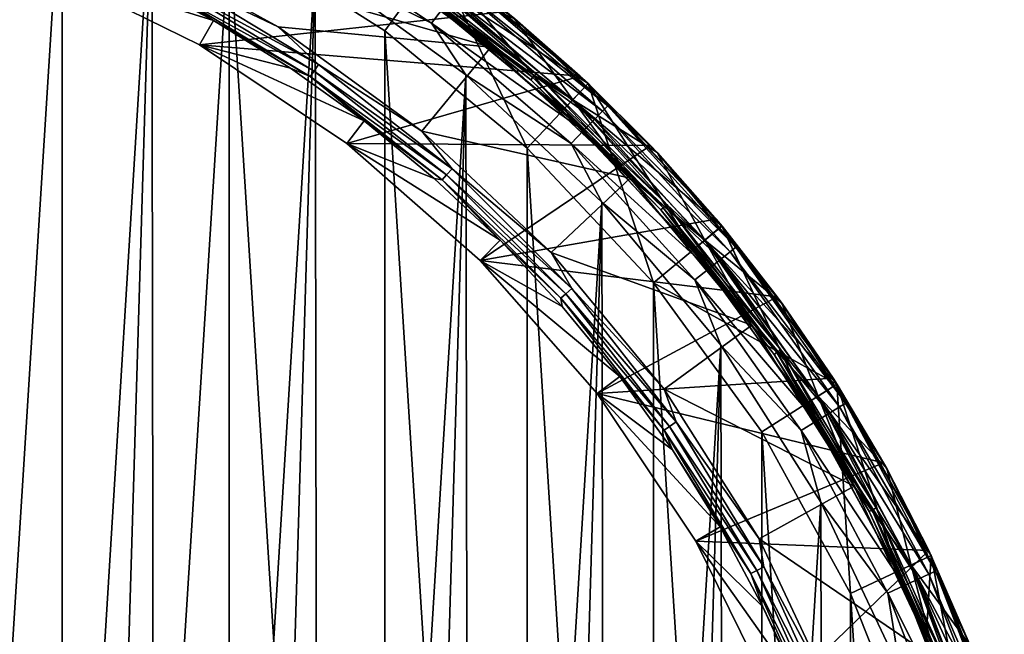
# Model space of a CAD drawing. Header units: metres. Extents: x -71 to 30, y -21 to 69.
# Tile 55 of 111: x 7 to 20, y 8 to 16. Entities that reach past the tile are written whole.
import ezdxf

# ---------------------------------------------------------------- set-up
doc = ezdxf.new("R2010")
doc.units = ezdxf.units.M
doc.layers.add('solid_DUSCHE_AUFPUTZ_EU_ASM_SW0003', color=7, linetype='CONTINUOUS')

msp = doc.modelspace()

# ---------------------------------------------------------------- linework, layer by layer
at = {"layer": 'solid_DUSCHE_AUFPUTZ_EU_ASM_SW0003'}
for points in [[(4.924448, 19.177824, 37), (4.924496, -19.177813, 37), (7.288386, 18.409739, 37)], [(6.1612, 19.027323, -211.350006), (8.496036, 18.105722, -211.350006), (6.211406, -19.010998, -211.350006)], [(7.288386, 18.409739, 37), (4.924496, -19.177813, 37), (7.288454, -18.409712, 37)], [(7.288386, 18.409739, 37), (7.288454, -18.409712, 37), (9.538721, 17.350866, 37)], [(8.496036, 18.105722, -211.350006), (7.394418, -18.582842, -211.350006), (6.211406, -19.010998, -211.350006)], [(8.496036, 18.105722, -211.350006), (8.548155, -18.081165, -211.350006), (7.394418, -18.582842, -211.350006)], [(8.496036, 18.105722, -211.350006), (10.697355, 16.898712, -211.350006), (8.548155, -18.081165, -211.350006)], [(10.20026, 17.502384, -211.316193), (12.266064, 16.12211, -211.316193), (10.697355, 16.898712, -211.350006)], [(12.412298, 16.314318, -211.216415), (12.266064, 16.12211, -211.316193), (10.20026, 17.502384, -211.316193)], [(9.538721, 17.350866, 37), (7.288454, -18.409712, 37), (9.538773, -17.350838, 37)], [(8.105628, 17.222748, -196.100006), (10.984503, 17.308661, -196.100006), (13.067031, 15.79564, -196.100006)], [(9.538721, 17.350866, 37), (11.638414, 16.018343, 37), (12.343694, 16.98921, 35.799999)], [(9.538721, 17.350866, 37), (9.538773, -17.350838, 37), (11.638452, -16.018316, 37)], [(9.538721, 17.350866, 37), (11.638452, -16.018316, 37), (11.638414, 16.018343, 37)], [(13.067082, 15.795602, -195.300003), (10.984477, 17.308687, -195.300003), (12.166893, 16.746826, -195.300003)], [(10.984503, 17.308661, -196.100006), (10.984477, 17.308687, -195.300003), (13.067082, 15.795602, -195.300003)], [(13.067031, 15.79564, -196.100006), (10.984503, 17.308661, -196.100006), (13.067082, 15.795602, -195.300003)], [(10.200294, 16.071026, -196.100006), (8.105628, 17.222748, -196.100006), (13.067031, 15.79564, -196.100006)], [(8.789777, 16.74752, -196.118683), (8.105628, 17.222748, -196.100006), (10.200294, 16.071026, -196.100006)], [(11.638414, 16.018343, 37), (13.553854, 14.433684, 37), (12.343694, 16.98921, 35.799999)], [(12.343225, 16.989534, -161.300003), (12.049475, 16.58493, -161.300003), (14.033315, 14.943757, -161.300003)], [(14.03312, 14.943923, -81.800003), (12.049731, 16.584742, -81.800003), (12.343519, 16.989338, -81.800003)], [(12.343355, 16.989456, -195), (14.375335, 15.308487, -195), (12.166893, 16.746826, -195.300003)], [(14.37544, 15.308389, -161.300003), (12.343225, 16.989534, -161.300003), (14.033315, 14.943757, -161.300003)], [(12.343355, 16.989456, -195), (12.343225, 16.989534, -161.300003), (14.37544, 15.308389, -161.300003)], [(12.343355, 16.989456, -195), (14.37544, 15.308389, -161.300003), (14.375335, 15.308487, -195)], [(14.375598, 15.308239, 35.799999), (12.343519, 16.989338, -81.800003), (12.5, 16.874537, 12.5)], [(14.375598, 15.308239, 35.799999), (14.375679, 15.3081, -81.800003), (12.343519, 16.989338, -81.800003)], [(14.03312, 14.943923, -81.800003), (12.343519, 16.989338, -81.800003), (14.375679, 15.3081, -81.800003)], [(12.424737, 16.930029, 13.869527), (12.343694, 16.98921, 35.799999), (14.375598, 15.308239, 35.799999)], [(13.553854, 14.433684, 37), (14.375598, 15.308239, 35.799999), (12.343694, 16.98921, 35.799999)], [(6.993937, 16.884661, -197.350006), (9.137836, 15.82741, -197.350006), (13.267829, 16.27774, -197.350006)], [(9.328938, 16.158173, -196.366211), (9.137836, 15.82741, -197.350006), (6.993937, 16.884661, -197.350006)], [(9.328938, 16.158173, -196.366211), (6.993937, 16.884661, -197.350006), (8.252168, 16.733719, -196.366211)], [(10.697355, 16.898712, -211.350006), (9.668113, -17.507921, -211.350006), (8.548155, -18.081165, -211.350006)], [(10.697355, 16.898712, -211.350006), (10.749899, -16.865337, -211.350006), (9.668113, -17.507921, -211.350006)], [(10.697355, 16.898712, -211.350006), (12.729834, 15.425653, -211.350006), (10.749899, -16.865337, -211.350006)], [(12.266064, 16.12211, -211.316193), (12.729834, 15.425653, -211.350006), (10.697355, 16.898712, -211.350006)], [(13.632822, 15.388275, -160.55864), (11.653941, 16.88365, -160.623611), (11.678573, 16.919333, -160.55864)], [(11.653941, 16.88365, -160.623611), (13.60407, 15.355821, -160.623611), (12.049589, 16.584854, -160.699997)], [(13.632822, 15.388275, -160.55864), (13.60407, 15.355821, -160.623611), (11.653941, 16.88365, -160.623611)], [(11.678636, 16.919424, -82.541473), (11.653975, 16.883698, -82.47654), (13.60411, 15.355865, -82.47654)], [(13.60411, 15.355865, -82.47654), (11.653975, 16.883698, -82.47654), (12.049678, 16.584789, -82.400002)], [(11.678573, 16.919333, -160.55864), (11.715463, 16.972778, -160.515228), (13.675886, 15.436884, -160.515228)], [(13.632822, 15.388275, -160.55864), (11.678573, 16.919333, -160.55864), (13.675886, 15.436884, -160.515228)], [(13.632896, 15.388359, -82.541473), (11.715545, 16.972897, -82.584839), (11.678636, 16.919424, -82.541473)], [(13.632896, 15.388359, -82.541473), (11.678636, 16.919424, -82.541473), (13.60411, 15.355865, -82.47654)], [(13.675886, 15.436884, -160.515228), (11.715463, 16.972778, -160.515228), (12.167357, 16.746504, -160.5)], [(11.715545, 16.972897, -82.584839), (13.675982, 15.436993, -82.584839), (12.167356, 16.746506, -82.599998)], [(13.632896, 15.388359, -82.541473), (13.675982, 15.436993, -82.584839), (11.715545, 16.972897, -82.584839)], [(12.424737, 16.930029, 13.869527), (14.375598, 15.308239, 35.799999), (12.5, 16.874537, 12.5)], [(9.328938, 16.158173, -196.366211), (8.252168, 16.733719, -196.366211), (8.697768, 16.572212, -196.258408)], [(8.738737, 16.650272, -196.173187), (8.789777, 16.74752, -196.118683), (10.744381, 15.565923, -196.118683)], [(10.744381, 15.565923, -196.118683), (8.789777, 16.74752, -196.118683), (10.200294, 16.071026, -196.100006)], [(13.067082, 15.795602, -195.300003), (12.166893, 16.746826, -195.300003), (14.170076, 15.089697, -195.300003)], [(14.375335, 15.308487, -195), (14.170076, 15.089697, -195.300003), (12.166893, 16.746826, -195.300003)], [(12.167356, 16.746506, -82.599998), (14.170414, 15.089356, -82.599998), (13.386045, 16.180651, -82.599998)], [(13.675982, 15.436993, -82.584839), (14.170414, 15.089356, -82.599998), (12.167356, 16.746506, -82.599998)], [(12.167357, 16.746504, -160.5), (13.385998, 16.180689, -160.5), (14.170415, 15.089355, -160.5)], [(13.675886, 15.436884, -160.515228), (12.167357, 16.746504, -160.5), (14.170415, 15.089355, -160.5)], [(10.68199, 15.475534, -196.173187), (8.697768, 16.572212, -196.258408), (8.738737, 16.650272, -196.173187)], [(10.68199, 15.475534, -196.173187), (8.738737, 16.650272, -196.173187), (10.744381, 15.565923, -196.118683)], [(12.537889, 16.479389, -211.05748), (12.634259, 16.606054, -210.85022), (14.572034, 14.934569, -210.85022)], [(12.634259, 16.606054, -210.85022), (12.694828, 16.685665, -210.608826), (14.641892, 15.006166, -210.608826)], [(14.572034, 14.934569, -210.85022), (12.634259, 16.606054, -210.85022), (14.641892, 15.006166, -210.608826)], [(12.694828, 16.685665, -210.608826), (13.388299, 16.178797, -210.350006), (14.377594, 15.306365, -210.350006)], [(14.641892, 15.006166, -210.608826), (12.694828, 16.685665, -210.608826), (14.377594, 15.306365, -210.350006)], [(9.328938, 16.158173, -196.366211), (8.697768, 16.572212, -196.258408), (10.63191, 15.402982, -196.258408)], [(10.68199, 15.475534, -196.173187), (10.63191, 15.402982, -196.258408), (8.697768, 16.572212, -196.258408)], [(12.049475, 16.58493, -161.300003), (12.049589, 16.584854, -160.699997), (14.033217, 14.943855, -160.699997)], [(14.033315, 14.943757, -161.300003), (12.049475, 16.58493, -161.300003), (14.033217, 14.943855, -160.699997)], [(13.60407, 15.355821, -160.623611), (14.033217, 14.943855, -160.699997), (12.049589, 16.584854, -160.699997)], [(12.049678, 16.584789, -82.400002), (12.049731, 16.584742, -81.800003), (14.03312, 14.943923, -81.800003)], [(12.049678, 16.584789, -82.400002), (14.03312, 14.943923, -81.800003), (14.033284, 14.943792, -82.400002)], [(13.60411, 15.355865, -82.47654), (12.049678, 16.584789, -82.400002), (14.033284, 14.943792, -82.400002)], [(12.412298, 16.314318, -211.216415), (12.537889, 16.479389, -211.05748), (14.460884, 14.820654, -211.05748)], [(14.460884, 14.820654, -211.05748), (12.537889, 16.479389, -211.05748), (14.572034, 14.934569, -210.85022)], [(9.137836, 15.82741, -197.350006), (14.271424, 15.405404, -197.350006), (13.267829, 16.27774, -197.350006)], [(14.316031, 14.672197, -211.216415), (12.266064, 16.12211, -211.316193), (12.412298, 16.314318, -211.216415)], [(14.316031, 14.672197, -211.216415), (12.412298, 16.314318, -211.216415), (14.460884, 14.820654, -211.05748)], [(13.388299, 16.178797, -210.350006), (13.267829, 16.27774, -197.350006), (14.271424, 15.405404, -197.350006)], [(10.36576, 15.513434, -196.366211), (9.137836, 15.82741, -197.350006), (9.328938, 16.158173, -196.366211)], [(10.36576, 15.513434, -196.366211), (9.328938, 16.158173, -196.366211), (10.63191, 15.402982, -196.258408)], [(12.134027, 14.665929, -196.100006), (10.200294, 16.071026, -196.100006), (13.067031, 15.79564, -196.100006)], [(10.744381, 15.565923, -196.118683), (10.200294, 16.071026, -196.100006), (12.134027, 14.665929, -196.100006)], [(12.266064, 16.12211, -211.316193), (14.147367, 14.499337, -211.316193), (12.729834, 15.425653, -211.350006)], [(14.316031, 14.672197, -211.216415), (14.147367, 14.499337, -211.316193), (12.266064, 16.12211, -211.316193)], [(13.385998, 16.180689, -160.5), (13.386045, 16.180651, -82.599998), (15.308294, 14.375515, -82.599998)], [(15.308268, 14.375543, -160.5), (13.385998, 16.180689, -160.5), (15.308294, 14.375515, -82.599998)], [(14.170415, 15.089355, -160.5), (13.385998, 16.180689, -160.5), (15.308268, 14.375543, -160.5)], [(14.170414, 15.089356, -82.599998), (15.308294, 14.375515, -82.599998), (13.386045, 16.180651, -82.599998)], [(14.377594, 15.306365, -210.350006), (13.388299, 16.178797, -210.350006), (14.271424, 15.405404, -197.350006)], [(11.638414, 16.018343, 37), (11.638452, -16.018316, 37), (13.553868, -14.433671, 37)], [(11.638414, 16.018343, 37), (13.553868, -14.433671, 37), (13.553854, 14.433684, 37)], [(9.137836, 15.82741, -197.350006), (11.125598, 14.499256, -197.350006), (14.271424, 15.405404, -197.350006)], [(11.358194, 14.802265, -196.366211), (11.125598, 14.499256, -197.350006), (9.137836, 15.82741, -197.350006)], [(11.358194, 14.802265, -196.366211), (9.137836, 15.82741, -197.350006), (10.36576, 15.513434, -196.366211)], [(12.134027, 14.665929, -196.100006), (13.067031, 15.79564, -196.100006), (14.943941, 14.033123, -196.100006)], [(13.067031, 15.79564, -196.100006), (13.067082, 15.795602, -195.300003), (14.943916, 14.033151, -195.300003)], [(14.943941, 14.033123, -196.100006), (13.067031, 15.79564, -196.100006), (14.943916, 14.033151, -195.300003)], [(14.943916, 14.033151, -195.300003), (13.067082, 15.795602, -195.300003), (14.170076, 15.089697, -195.300003)], [(10.68199, 15.475534, -196.173187), (10.744381, 15.565923, -196.118683), (12.542307, 14.157337, -196.118683)], [(12.542307, 14.157337, -196.118683), (10.744381, 15.565923, -196.118683), (12.134027, 14.665929, -196.100006)], [(11.358194, 14.802265, -196.366211), (10.36576, 15.513434, -196.366211), (10.63191, 15.402982, -196.258408)], [(12.469476, 14.075129, -196.173187), (10.63191, 15.402982, -196.258408), (10.68199, 15.475534, -196.173187)], [(11.358194, 14.802265, -196.366211), (10.63191, 15.402982, -196.258408), (12.411016, 14.009141, -196.258408)], [(12.469476, 14.075129, -196.173187), (12.411016, 14.009141, -196.258408), (10.63191, 15.402982, -196.258408)], [(12.469476, 14.075129, -196.173187), (10.68199, 15.475534, -196.173187), (12.542307, 14.157337, -196.118683)], [(12.729834, 15.425653, -211.350006), (11.789223, -16.155933, -211.350006), (10.749899, -16.865337, -211.350006)], [(11.125598, 14.499256, -197.350006), (15.218568, 14.470474, -197.350006), (14.271424, 15.405404, -197.350006)], [(12.729834, 15.425653, -211.350006), (12.781753, -15.382671, -211.350006), (11.789223, -16.155933, -211.350006)], [(12.729834, 15.425653, -211.350006), (14.56176, 13.709662, -211.350006), (12.781753, -15.382671, -211.350006)], [(14.147367, 14.499337, -211.316193), (14.56176, 13.709662, -211.350006), (12.729834, 15.425653, -211.350006)], [(13.632822, 15.388275, -160.55864), (13.675886, 15.436884, -160.515228), (15.436884, 13.675886, -160.515228)], [(15.388359, 13.632896, -82.541473), (13.675982, 15.436993, -82.584839), (13.632896, 15.388359, -82.541473)], [(15.436884, 13.675886, -160.515228), (13.675886, 15.436884, -160.515228), (14.170415, 15.089355, -160.5)], [(13.675982, 15.436993, -82.584839), (15.436993, 13.675982, -82.584839), (14.170414, 15.089356, -82.599998)], [(15.388359, 13.632896, -82.541473), (15.436993, 13.675982, -82.584839), (13.675982, 15.436993, -82.584839)], [(14.377594, 15.306365, -210.350006), (14.271424, 15.405404, -197.350006), (15.218568, 14.470474, -197.350006)], [(13.553854, 14.433684, 37), (15.256267, 12.620861, 37), (14.375598, 15.308239, 35.799999)], [(15.388275, 13.632822, -160.55864), (13.60407, 15.355821, -160.623611), (13.632822, 15.388275, -160.55864)], [(13.60407, 15.355821, -160.623611), (15.355821, 13.60407, -160.623611), (14.033217, 14.943855, -160.699997)], [(15.388275, 13.632822, -160.55864), (15.355821, 13.60407, -160.623611), (13.60407, 15.355821, -160.623611)], [(13.632896, 15.388359, -82.541473), (13.60411, 15.355865, -82.47654), (15.355865, 13.60411, -82.47654)], [(15.355865, 13.60411, -82.47654), (13.60411, 15.355865, -82.47654), (14.033284, 14.943792, -82.400002)], [(15.388275, 13.632822, -160.55864), (13.632822, 15.388275, -160.55864), (15.436884, 13.675886, -160.515228)], [(15.388359, 13.632896, -82.541473), (13.632896, 15.388359, -82.541473), (15.355865, 13.60411, -82.47654)], [(15.79559, 13.067105, -81.800003), (14.03312, 14.943923, -81.800003), (14.375679, 15.3081, -81.800003)], [(14.37544, 15.308389, -161.300003), (14.033315, 14.943757, -161.300003), (15.795499, 13.067193, -161.300003)], [(14.375335, 15.308487, -195), (16.180759, 13.385925, -195), (14.170076, 15.089697, -195.300003)], [(14.375335, 15.308487, -195), (14.37544, 15.308389, -161.300003), (16.180746, 13.385935, -161.300003)], [(14.375335, 15.308487, -195), (16.180746, 13.385935, -161.300003), (16.180759, 13.385925, -195)], [(16.180746, 13.385935, -161.300003), (14.37544, 15.308389, -161.300003), (15.795499, 13.067193, -161.300003)], [(14.375598, 15.308239, 35.799999), (16.180561, 13.386165, 35.799999), (14.375679, 15.3081, -81.800003)], [(15.256267, 12.620861, 37), (16.180561, 13.386165, 35.799999), (14.375598, 15.308239, 35.799999)], [(16.180561, 13.386165, 35.799999), (16.180466, 13.386269, -81.800003), (14.375679, 15.3081, -81.800003)], [(15.79559, 13.067105, -81.800003), (14.375679, 15.3081, -81.800003), (16.180466, 13.386269, -81.800003)], [(15.310165, 14.373547, -210.350006), (14.377594, 15.306365, -210.350006), (15.218568, 14.470474, -197.350006)], [(14.641892, 15.006166, -210.608826), (14.377594, 15.306365, -210.350006), (15.310165, 14.373547, -210.350006)], [(14.943916, 14.033151, -195.300003), (14.170076, 15.089697, -195.300003), (15.949594, 13.194707, -195.300003)], [(16.180759, 13.385925, -195), (15.949594, 13.194707, -195.300003), (14.170076, 15.089697, -195.300003)], [(14.170414, 15.089356, -82.599998), (15.94978, 13.194476, -82.599998), (15.308294, 14.375515, -82.599998)], [(15.436993, 13.675982, -82.584839), (15.94978, 13.194476, -82.599998), (14.170414, 15.089356, -82.599998)], [(14.170415, 15.089355, -160.5), (15.308268, 14.375543, -160.5), (15.949781, 13.194475, -160.5)], [(15.436884, 13.675886, -160.515228), (14.170415, 15.089355, -160.5), (15.949781, 13.194475, -160.5)], [(14.572034, 14.934569, -210.85022), (14.641892, 15.006166, -210.608826), (16.368723, 13.100953, -210.608826)], [(14.641892, 15.006166, -210.608826), (15.310165, 14.373547, -210.350006), (16.182335, 13.384022, -210.350006)], [(16.368723, 13.100953, -210.608826), (14.641892, 15.006166, -210.608826), (16.182335, 13.384022, -210.350006)], [(14.033284, 14.943792, -82.400002), (14.03312, 14.943923, -81.800003), (15.79559, 13.067105, -81.800003)], [(15.355821, 13.60407, -160.623611), (15.795526, 13.067187, -160.699997), (14.033217, 14.943855, -160.699997)], [(14.033315, 14.943757, -161.300003), (14.033217, 14.943855, -160.699997), (15.795526, 13.067187, -160.699997)], [(14.033284, 14.943792, -82.400002), (15.79559, 13.067105, -81.800003), (15.795578, 13.067123, -82.400002)], [(15.355865, 13.60411, -82.47654), (14.033284, 14.943792, -82.400002), (15.795578, 13.067123, -82.400002)], [(15.795499, 13.067193, -161.300003), (14.033315, 14.943757, -161.300003), (15.795526, 13.067187, -160.699997)], [(14.460884, 14.820654, -211.05748), (14.572034, 14.934569, -210.85022), (16.290625, 13.038446, -210.85022)], [(16.290625, 13.038446, -210.85022), (14.572034, 14.934569, -210.85022), (16.368723, 13.100953, -210.608826)], [(12.301991, 14.02771, -196.366211), (11.125598, 14.499256, -197.350006), (11.358194, 14.802265, -196.366211)], [(12.301991, 14.02771, -196.366211), (11.358194, 14.802265, -196.366211), (12.411016, 14.009141, -196.258408)], [(14.316031, 14.672197, -211.216415), (14.460884, 14.820654, -211.05748), (16.166365, 12.938993, -211.05748)], [(16.166365, 12.938993, -211.05748), (14.460884, 14.820654, -211.05748), (16.290625, 13.038446, -210.85022)], [(13.876671, 13.029286, -196.100006), (12.134027, 14.665929, -196.100006), (14.943941, 14.033123, -196.100006)], [(12.542307, 14.157337, -196.118683), (12.134027, 14.665929, -196.100006), (13.876671, 13.029286, -196.100006)], [(16.004429, 12.809385, -211.216415), (14.147367, 14.499337, -211.316193), (14.316031, 14.672197, -211.216415)], [(16.004429, 12.809385, -211.216415), (14.316031, 14.672197, -211.216415), (16.166365, 12.938993, -211.05748)], [(11.125598, 14.499256, -197.350006), (12.92307, 12.9229, -197.350006), (15.218568, 14.470474, -197.350006)], [(13.193109, 13.193086, -196.366211), (12.92307, 12.9229, -197.350006), (11.125598, 14.499256, -197.350006)], [(13.193109, 13.193086, -196.366211), (11.125598, 14.499256, -197.350006), (12.301991, 14.02771, -196.366211)], [(12.92307, 12.9229, -197.350006), (16.103876, 13.478328, -197.350006), (15.218568, 14.470474, -197.350006)], [(14.147367, 14.499337, -211.316193), (15.815873, 12.658472, -211.316193), (14.56176, 13.709662, -211.350006)], [(16.004429, 12.809385, -211.216415), (15.815873, 12.658472, -211.316193), (14.147367, 14.499337, -211.316193)], [(15.310165, 14.373547, -210.350006), (15.218568, 14.470474, -197.350006), (16.103876, 13.478328, -197.350006)], [(13.553854, 14.433684, 37), (13.553868, -14.433671, 37), (15.256263, -12.620865, 37)], [(13.553854, 14.433684, 37), (15.256263, -12.620865, 37), (15.256267, 12.620861, 37)], [(15.308268, 14.375543, -160.5), (15.308294, 14.375515, -82.599998), (16.989384, 12.343453, -82.599998)], [(16.989393, 12.343439, -160.5), (15.308268, 14.375543, -160.5), (16.989384, 12.343453, -82.599998)], [(15.949781, 13.194475, -160.5), (15.308268, 14.375543, -160.5), (16.989393, 12.343439, -160.5)], [(15.94978, 13.194476, -82.599998), (16.989384, 12.343453, -82.599998), (15.308294, 14.375515, -82.599998)], [(16.182335, 13.384022, -210.350006), (15.310165, 14.373547, -210.350006), (16.103876, 13.478328, -197.350006)], [(14.075129, 12.469476, -196.173187), (12.411016, 14.009141, -196.258408), (12.469476, 14.075129, -196.173187)], [(12.469476, 14.075129, -196.173187), (12.542307, 14.157337, -196.118683), (14.157337, 12.542307, -196.118683)], [(14.075129, 12.469476, -196.173187), (12.469476, 14.075129, -196.173187), (14.157337, 12.542307, -196.118683)], [(14.157337, 12.542307, -196.118683), (12.542307, 14.157337, -196.118683), (13.876671, 13.029286, -196.100006)], [(13.193109, 13.193086, -196.366211), (12.301991, 14.02771, -196.366211), (12.411016, 14.009141, -196.258408)], [(13.193109, 13.193086, -196.366211), (12.411016, 14.009141, -196.258408), (14.009141, 12.411016, -196.258408)], [(14.075129, 12.469476, -196.173187), (14.009141, 12.411016, -196.258408), (12.411016, 14.009141, -196.258408)], [(13.876671, 13.029286, -196.100006), (14.943941, 14.033123, -196.100006), (16.584902, 12.049488, -196.100006)], [(16.584877, 12.049534, -195.300003), (14.943916, 14.033151, -195.300003), (15.949594, 13.194707, -195.300003)], [(14.943941, 14.033123, -196.100006), (14.943916, 14.033151, -195.300003), (16.584877, 12.049534, -195.300003)], [(16.584902, 12.049488, -196.100006), (14.943941, 14.033123, -196.100006), (16.584877, 12.049534, -195.300003)], [(14.56176, 13.709662, -211.350006), (13.723617, -14.548607, -211.350006), (12.781753, -15.382671, -211.350006)], [(14.56176, 13.709662, -211.350006), (14.611238, -13.656907, -211.350006), (13.723617, -14.548607, -211.350006)], [(14.56176, 13.709662, -211.350006), (16.164516, 11.77745, -211.350006), (14.611238, -13.656907, -211.350006)], [(15.815873, 12.658472, -211.316193), (16.164516, 11.77745, -211.350006), (14.56176, 13.709662, -211.350006)], [(15.388275, 13.632822, -160.55864), (15.436884, 13.675886, -160.515228), (16.972778, 11.715463, -160.515228)], [(16.919424, 11.678636, -82.541473), (15.436993, 13.675982, -82.584839), (15.388359, 13.632896, -82.541473)], [(16.972778, 11.715463, -160.515228), (15.436884, 13.675886, -160.515228), (15.949781, 13.194475, -160.5)], [(15.436993, 13.675982, -82.584839), (16.972897, 11.715545, -82.584839), (15.94978, 13.194476, -82.599998)], [(16.919424, 11.678636, -82.541473), (16.972897, 11.715545, -82.584839), (15.436993, 13.675982, -82.584839)], [(16.919333, 11.678573, -160.55864), (15.355821, 13.60407, -160.623611), (15.388275, 13.632822, -160.55864)], [(15.355821, 13.60407, -160.623611), (16.88365, 11.653941, -160.623611), (15.795526, 13.067187, -160.699997)], [(16.919333, 11.678573, -160.55864), (16.88365, 11.653941, -160.623611), (15.355821, 13.60407, -160.623611)], [(15.388359, 13.632896, -82.541473), (15.355865, 13.60411, -82.47654), (16.883698, 11.653975, -82.47654)], [(16.883698, 11.653975, -82.47654), (15.355865, 13.60411, -82.47654), (15.795578, 13.067123, -82.400002)], [(16.919333, 11.678573, -160.55864), (15.388275, 13.632822, -160.55864), (16.972778, 11.715463, -160.515228)], [(16.919424, 11.678636, -82.541473), (15.388359, 13.632896, -82.541473), (16.883698, 11.653975, -82.47654)], [(12.92307, 12.9229, -197.350006), (16.924891, 12.431681, -197.350006), (16.103876, 13.478328, -197.350006)], [(16.182335, 13.384022, -210.350006), (16.103876, 13.478328, -197.350006), (16.924891, 12.431681, -197.350006)], [(15.256267, 12.620861, 37), (17.730902, 11.252338, 35.799999), (16.180561, 13.386165, 35.799999)], [(16.180746, 13.385935, -161.300003), (15.795499, 13.067193, -161.300003), (17.308655, 10.984551, -161.300003)], [(17.308697, 10.984453, -81.800003), (15.79559, 13.067105, -81.800003), (16.180466, 13.386269, -81.800003)], [(16.180759, 13.385925, -195), (17.730988, 11.252203, -195), (15.949594, 13.194707, -195.300003)], [(17.730902, 11.252338, 35.799999), (17.730907, 11.252318, -81.800003), (16.180466, 13.386269, -81.800003)], [(17.308697, 10.984453, -81.800003), (16.180466, 13.386269, -81.800003), (17.730907, 11.252318, -81.800003)], [(16.180561, 13.386165, 35.799999), (17.730902, 11.252338, 35.799999), (16.180466, 13.386269, -81.800003)], [(17.730921, 11.252311, -161.300003), (16.180746, 13.385935, -161.300003), (17.308655, 10.984551, -161.300003)], [(16.180759, 13.385925, -195), (16.180746, 13.385935, -161.300003), (17.730921, 11.252311, -161.300003)], [(16.180759, 13.385925, -195), (17.730921, 11.252311, -161.300003), (17.730988, 11.252203, -195)], [(16.990662, 12.341694, -210.350006), (16.182335, 13.384022, -210.350006), (16.924891, 12.431681, -197.350006)], [(16.368723, 13.100953, -210.608826), (16.182335, 13.384022, -210.350006), (16.990662, 12.341694, -210.350006)], [(14.027731, 12.301968, -196.366211), (12.92307, 12.9229, -197.350006), (13.193109, 13.193086, -196.366211)], [(14.027731, 12.301968, -196.366211), (13.193109, 13.193086, -196.366211), (14.009141, 12.411016, -196.258408)], [(16.584877, 12.049534, -195.300003), (15.949594, 13.194707, -195.300003), (17.477623, 11.091563, -195.300003)], [(17.730988, 11.252203, -195), (17.477623, 11.091563, -195.300003), (15.949594, 13.194707, -195.300003)], [(15.94978, 13.194476, -82.599998), (17.477934, 11.091055, -82.599998), (16.989384, 12.343453, -82.599998)], [(16.972897, 11.715545, -82.584839), (17.477934, 11.091055, -82.599998), (15.94978, 13.194476, -82.599998)], [(15.949781, 13.194475, -160.5), (16.989393, 12.343439, -160.5), (17.477936, 11.091054, -160.5)], [(16.972778, 11.715463, -160.515228), (15.949781, 13.194475, -160.5), (17.477936, 11.091054, -160.5)], [(15.400274, 11.187288, -196.100006), (13.876671, 13.029286, -196.100006), (16.584902, 12.049488, -196.100006)], [(14.157337, 12.542307, -196.118683), (13.876671, 13.029286, -196.100006), (15.400274, 11.187288, -196.100006)], [(15.795499, 13.067193, -161.300003), (15.795526, 13.067187, -160.699997), (17.308723, 10.984447, -160.699997)], [(17.308655, 10.984551, -161.300003), (15.795499, 13.067193, -161.300003), (17.308723, 10.984447, -160.699997)], [(16.88365, 11.653941, -160.623611), (17.308723, 10.984447, -160.699997), (15.795526, 13.067187, -160.699997)], [(15.795578, 13.067123, -82.400002), (15.79559, 13.067105, -81.800003), (17.308697, 10.984453, -81.800003)], [(15.795578, 13.067123, -82.400002), (17.308697, 10.984453, -81.800003), (17.308767, 10.984378, -82.400002)], [(16.883698, 11.653975, -82.47654), (15.795578, 13.067123, -82.400002), (17.308767, 10.984378, -82.400002)], [(16.166365, 12.938993, -211.05748), (16.290625, 13.038446, -210.85022), (17.764181, 10.946207, -210.85022)], [(16.290625, 13.038446, -210.85022), (16.368723, 13.100953, -210.608826), (17.849342, 10.998683, -210.608826)], [(17.764181, 10.946207, -210.85022), (16.290625, 13.038446, -210.85022), (17.849342, 10.998683, -210.608826)], [(16.368723, 13.100953, -210.608826), (16.990662, 12.341694, -210.350006), (17.731956, 11.250675, -210.350006)], [(17.849342, 10.998683, -210.608826), (16.368723, 13.100953, -210.608826), (17.731956, 11.250675, -210.350006)], [(12.92307, 12.9229, -197.350006), (14.499187, 11.125666, -197.350006), (16.924891, 12.431681, -197.350006)], [(14.802284, 11.358169, -196.366211), (14.499187, 11.125666, -197.350006), (12.92307, 12.9229, -197.350006)], [(14.802284, 11.358169, -196.366211), (12.92307, 12.9229, -197.350006), (14.027731, 12.301968, -196.366211)], [(16.004429, 12.809385, -211.216415), (16.166365, 12.938993, -211.05748), (17.628681, 10.862713, -211.05748)], [(17.628681, 10.862713, -211.05748), (16.166365, 12.938993, -211.05748), (17.764181, 10.946207, -210.85022)], [(17.452097, 10.753902, -211.216415), (15.815873, 12.658472, -211.316193), (16.004429, 12.809385, -211.216415)], [(17.452097, 10.753902, -211.216415), (16.004429, 12.809385, -211.216415), (17.628681, 10.862713, -211.05748)], [(15.256267, 12.620861, 37), (15.256263, -12.620865, 37), (16.717621, -10.609464, 37)], [(15.256267, 12.620861, 37), (16.717657, 10.609408, 37), (17.730902, 11.252338, 35.799999)], [(15.256267, 12.620861, 37), (16.717621, -10.609464, 37), (16.717657, 10.609408, 37)], [(15.815873, 12.658472, -211.316193), (17.246485, 10.627205, -211.316193), (16.164516, 11.77745, -211.350006)], [(17.452097, 10.753902, -211.216415), (17.246485, 10.627205, -211.316193), (15.815873, 12.658472, -211.316193)], [(14.075129, 12.469476, -196.173187), (14.157337, 12.542307, -196.118683), (15.565923, 10.744381, -196.118683)], [(15.565923, 10.744381, -196.118683), (14.157337, 12.542307, -196.118683), (15.400274, 11.187288, -196.100006)], [(15.475534, 10.68199, -196.173187), (14.009141, 12.411016, -196.258408), (14.075129, 12.469476, -196.173187)], [(14.027731, 12.301968, -196.366211), (14.009141, 12.411016, -196.258408), (15.402982, 10.63191, -196.258408)], [(15.475534, 10.68199, -196.173187), (15.402982, 10.63191, -196.258408), (14.009141, 12.411016, -196.258408)], [(15.475534, 10.68199, -196.173187), (14.075129, 12.469476, -196.173187), (15.565923, 10.744381, -196.118683)], [(14.499187, 11.125666, -197.350006), (17.678015, 11.33525, -197.350006), (16.924891, 12.431681, -197.350006)], [(16.990662, 12.341694, -210.350006), (16.924891, 12.431681, -197.350006), (17.678015, 11.33525, -197.350006)], [(17.477934, 11.091055, -82.599998), (18.402449, 10.116776, -82.599998), (16.989384, 12.343453, -82.599998)], [(16.989393, 12.343439, -160.5), (16.989384, 12.343453, -82.599998), (18.402449, 10.116776, -82.599998)], [(18.402473, 10.116732, -160.5), (16.989393, 12.343439, -160.5), (18.402449, 10.116776, -82.599998)], [(17.477936, 11.091054, -160.5), (16.989393, 12.343439, -160.5), (18.402473, 10.116732, -160.5)], [(14.802284, 11.358169, -196.366211), (14.027731, 12.301968, -196.366211), (15.402982, 10.63191, -196.258408)], [(17.731956, 11.250675, -210.350006), (16.990662, 12.341694, -210.350006), (17.678015, 11.33525, -197.350006)], [(15.400274, 11.187288, -196.100006), (16.584902, 12.049488, -196.100006), (17.964153, 9.876156, -196.100006)], [(17.964218, 9.876057, -195.300003), (16.584877, 12.049534, -195.300003), (17.477623, 11.091563, -195.300003)], [(16.584902, 12.049488, -196.100006), (16.584877, 12.049534, -195.300003), (17.964218, 9.876057, -195.300003)], [(17.964153, 9.876156, -196.100006), (16.584902, 12.049488, -196.100006), (17.964218, 9.876057, -195.300003)], [(16.164516, 11.77745, -211.350006), (15.441124, -12.711062, -211.350006), (14.611238, -13.656907, -211.350006)], [(16.164516, 11.77745, -211.350006), (16.209866, -11.714952, -211.350006), (15.441124, -12.711062, -211.350006)], [(16.164516, 11.77745, -211.350006), (17.512445, 9.659904, -211.350006), (16.209866, -11.714952, -211.350006)], [(17.246485, 10.627205, -211.316193), (17.512445, 9.659904, -211.350006), (16.164516, 11.77745, -211.350006)], [(16.919333, 11.678573, -160.55864), (16.972778, 11.715463, -160.515228), (18.261169, 9.584201, -160.515228)], [(18.203766, 9.554073, -82.541473), (16.972897, 11.715545, -82.584839), (16.919424, 11.678636, -82.541473)], [(18.261169, 9.584201, -160.515228), (16.972778, 11.715463, -160.515228), (17.477936, 11.091054, -160.5)], [(16.972897, 11.715545, -82.584839), (18.261299, 9.584269, -82.584839), (17.477934, 11.091055, -82.599998)], [(18.203766, 9.554073, -82.541473), (18.261299, 9.584269, -82.584839), (16.972897, 11.715545, -82.584839)], [(18.203669, 9.554022, -160.55864), (16.88365, 11.653941, -160.623611), (16.919333, 11.678573, -160.55864)], [(16.88365, 11.653941, -160.623611), (18.165276, 9.533872, -160.623611), (17.308723, 10.984447, -160.699997)], [(18.203669, 9.554022, -160.55864), (18.165276, 9.533872, -160.623611), (16.88365, 11.653941, -160.623611)], [(16.919424, 11.678636, -82.541473), (16.883698, 11.653975, -82.47654), (18.165329, 9.5339, -82.47654)], [(18.165329, 9.5339, -82.47654), (16.883698, 11.653975, -82.47654), (17.308767, 10.984378, -82.400002)], [(18.203669, 9.554022, -160.55864), (16.919333, 11.678573, -160.55864), (18.261169, 9.584201, -160.515228)], [(18.203766, 9.554073, -82.541473), (16.919424, 11.678636, -82.541473), (18.165329, 9.5339, -82.47654)], [(15.513453, 10.365733, -196.366211), (14.499187, 11.125666, -197.350006), (14.802284, 11.358169, -196.366211)], [(14.499187, 11.125666, -197.350006), (18.359964, 10.193674, -197.350006), (17.678015, 11.33525, -197.350006)], [(15.513453, 10.365733, -196.366211), (14.802284, 11.358169, -196.366211), (15.402982, 10.63191, -196.258408)], [(17.731956, 11.250675, -210.350006), (17.678015, 11.33525, -197.350006), (18.359964, 10.193674, -197.350006)], [(16.680927, 9.169005, -196.100006), (15.400274, 11.187288, -196.100006), (17.964153, 9.876156, -196.100006)], [(15.565923, 10.744381, -196.118683), (15.400274, 11.187288, -196.100006), (16.680927, 9.169005, -196.100006)], [(16.717657, 10.609408, 37), (17.915586, 8.430353, 37), (17.730902, 11.252338, 35.799999)], [(17.730921, 11.252311, -161.300003), (17.308655, 10.984551, -161.300003), (18.549009, 8.72834, -161.300003)], [(18.548927, 8.728533, -81.800003), (17.308697, 10.984453, -81.800003), (17.730907, 11.252318, -81.800003)], [(17.730988, 11.252203, -195), (19.001436, 8.94122, -195), (17.477623, 11.091563, -195.300003)], [(17.730902, 11.252338, 35.799999), (19.001513, 8.94106, 35.799999), (17.730907, 11.252318, -81.800003)], [(17.915586, 8.430353, 37), (19.001513, 8.94106, 35.799999), (17.730902, 11.252338, 35.799999)], [(19.001513, 8.94106, 35.799999), (19.001532, 8.94101, -81.800003), (17.730907, 11.252318, -81.800003)], [(18.548927, 8.728533, -81.800003), (17.730907, 11.252318, -81.800003), (19.001532, 8.94101, -81.800003)], [(19.001484, 8.941077, -161.300003), (17.730921, 11.252311, -161.300003), (18.549009, 8.72834, -161.300003)], [(17.730988, 11.252203, -195), (17.730921, 11.252311, -161.300003), (19.001484, 8.941077, -161.300003)], [(17.730988, 11.252203, -195), (19.001484, 8.941077, -161.300003), (19.001436, 8.94122, -195)], [(18.403296, 10.115271, -210.350006), (17.731956, 11.250675, -210.350006), (18.359964, 10.193674, -197.350006)], [(17.849342, 10.998683, -210.608826), (17.731956, 11.250675, -210.350006), (18.403296, 10.115271, -210.350006)], [(14.499187, 11.125666, -197.350006), (15.827293, 9.138052, -197.350006), (18.359964, 10.193674, -197.350006)], [(16.15819, 9.32891, -196.366211), (15.827293, 9.138052, -197.350006), (14.499187, 11.125666, -197.350006)], [(16.15819, 9.32891, -196.366211), (14.499187, 11.125666, -197.350006), (15.513453, 10.365733, -196.366211)], [(17.964218, 9.876057, -195.300003), (17.477623, 11.091563, -195.300003), (18.730034, 8.813348, -195.300003)], [(19.001436, 8.94122, -195), (18.730034, 8.813348, -195.300003), (17.477623, 11.091563, -195.300003)], [(17.477934, 11.091055, -82.599998), (18.730118, 8.813171, -82.599998), (18.402449, 10.116776, -82.599998)], [(18.261299, 9.584269, -82.584839), (18.730118, 8.813171, -82.599998), (17.477934, 11.091055, -82.599998)], [(17.477936, 11.091054, -160.5), (18.402473, 10.116732, -160.5), (18.730118, 8.81317, -160.5)], [(18.261169, 9.584201, -160.515228), (17.477936, 11.091054, -160.5), (18.730118, 8.81317, -160.5)], [(17.308655, 10.984551, -161.300003), (17.308723, 10.984447, -160.699997), (18.548956, 8.728472, -160.699997)], [(18.549009, 8.72834, -161.300003), (17.308655, 10.984551, -161.300003), (18.548956, 8.728472, -160.699997)], [(17.308767, 10.984378, -82.400002), (17.308697, 10.984453, -81.800003), (18.548927, 8.728533, -81.800003)], [(18.165276, 9.533872, -160.623611), (18.548956, 8.728472, -160.699997), (17.308723, 10.984447, -160.699997)], [(17.308767, 10.984378, -82.400002), (18.548927, 8.728533, -81.800003), (18.548988, 8.728404, -82.400002)], [(18.165329, 9.5339, -82.47654), (17.308767, 10.984378, -82.400002), (18.548988, 8.728404, -82.400002)], [(17.628681, 10.862713, -211.05748), (17.764181, 10.946207, -210.85022), (18.970537, 8.68932, -210.85022)], [(17.764181, 10.946207, -210.85022), (17.849342, 10.998683, -210.608826), (19.061481, 8.730976, -210.608826)], [(18.970537, 8.68932, -210.85022), (17.764181, 10.946207, -210.85022), (19.061481, 8.730976, -210.608826)], [(17.849342, 10.998683, -210.608826), (18.403296, 10.115271, -210.350006), (19.002029, 8.939959, -210.350006)], [(19.061481, 8.730976, -210.608826), (17.849342, 10.998683, -210.608826), (19.002029, 8.939959, -210.350006)], [(18.63726, 8.536664, -211.216415), (17.246485, 10.627205, -211.316193), (17.452097, 10.753902, -211.216415)], [(17.452097, 10.753902, -211.216415), (17.628681, 10.862713, -211.05748), (18.825836, 8.62304, -211.05748)], [(18.63726, 8.536664, -211.216415), (17.452097, 10.753902, -211.216415), (18.825836, 8.62304, -211.05748)], [(18.825836, 8.62304, -211.05748), (17.628681, 10.862713, -211.05748), (18.970537, 8.68932, -210.85022)], [(16.650272, 8.738737, -196.173187), (15.402982, 10.63191, -196.258408), (15.475534, 10.68199, -196.173187)], [(15.513453, 10.365733, -196.366211), (15.402982, 10.63191, -196.258408), (16.572212, 8.697768, -196.258408)], [(16.650272, 8.738737, -196.173187), (16.572212, 8.697768, -196.258408), (15.402982, 10.63191, -196.258408)], [(15.475534, 10.68199, -196.173187), (15.565923, 10.744381, -196.118683), (16.74752, 8.789777, -196.118683)], [(16.650272, 8.738737, -196.173187), (15.475534, 10.68199, -196.173187), (16.74752, 8.789777, -196.118683)], [(16.74752, 8.789777, -196.118683), (15.565923, 10.744381, -196.118683), (16.680927, 9.169005, -196.100006)], [(17.246485, 10.627205, -211.316193), (18.417686, 8.43609, -211.316193), (17.512445, 9.659904, -211.350006)], [(18.63726, 8.536664, -211.216415), (18.417686, 8.43609, -211.316193), (17.246485, 10.627205, -211.316193)], [(16.717657, 10.609408, 37), (16.717621, -10.609464, 37), (17.915543, -8.430448, 37)], [(16.717657, 10.609408, 37), (17.915543, -8.430448, 37), (17.915586, 8.430353, 37)], [(16.15819, 9.32891, -196.366211), (15.513453, 10.365733, -196.366211), (16.572212, 8.697768, -196.258408)], [(15.827293, 9.138052, -197.350006), (18.968748, 9.010366, -197.350006), (18.359964, 10.193674, -197.350006)], [(18.403296, 10.115271, -210.350006), (18.359964, 10.193674, -197.350006), (18.968748, 9.010366, -197.350006)], [(18.730118, 8.813171, -82.599998), (19.525227, 7.730797, -82.599998), (18.402449, 10.116776, -82.599998)], [(18.402473, 10.116732, -160.5), (18.402449, 10.116776, -82.599998), (19.525227, 7.730797, -82.599998)], [(19.525242, 7.730755, -160.5), (18.402473, 10.116732, -160.5), (19.525227, 7.730797, -82.599998)], [(18.730118, 8.81317, -160.5), (18.402473, 10.116732, -160.5), (19.525242, 7.730755, -160.5)], [(19.002029, 8.939959, -210.350006), (18.403296, 10.115271, -210.350006), (18.968748, 9.010366, -197.350006)], [(16.680927, 9.169005, -196.100006), (17.964153, 9.876156, -196.100006), (19.060362, 7.546695, -196.100006)], [(19.060362, 7.546695, -196.100006), (17.964153, 9.876156, -196.100006), (17.964218, 9.876057, -195.300003)], [(19.060436, 7.546506, -195.300003), (17.964218, 9.876057, -195.300003), (18.730034, 8.813348, -195.300003)], [(19.060362, 7.546695, -196.100006), (17.964218, 9.876057, -195.300003), (19.060436, 7.546506, -195.300003)], [(17.512445, 9.659904, -211.350006), (17.551647, -9.588519, -211.350006), (16.209866, -11.714952, -211.350006)], [(17.512445, 9.659904, -211.350006), (18.584614, 7.389981, -211.350006), (17.551647, -9.588519, -211.350006)], [(18.417686, 8.43609, -211.316193), (18.584614, 7.389981, -211.350006), (17.512445, 9.659904, -211.350006)], [(18.203669, 9.554022, -160.55864), (18.261169, 9.584201, -160.515228), (19.283274, 7.313181, -160.515228)], [(19.222656, 7.290192, -82.541473), (18.261299, 9.584269, -82.584839), (18.203766, 9.554073, -82.541473)], [(19.283274, 7.313181, -160.515228), (18.261169, 9.584201, -160.515228), (18.730118, 8.81317, -160.5)], [(18.261299, 9.584269, -82.584839), (19.283409, 7.313232, -82.584839), (18.730118, 8.813171, -82.599998)], [(19.222656, 7.290192, -82.541473), (19.283409, 7.313232, -82.584839), (18.261299, 9.584269, -82.584839)], [(19.222553, 7.290153, -160.55864), (18.165276, 9.533872, -160.623611), (18.203669, 9.554022, -160.55864)], [(18.165276, 9.533872, -160.623611), (19.182011, 7.274777, -160.623611), (18.548956, 8.728472, -160.699997)], [(19.222553, 7.290153, -160.55864), (19.182011, 7.274777, -160.623611), (18.165276, 9.533872, -160.623611)], [(18.203766, 9.554073, -82.541473), (18.165329, 9.5339, -82.47654), (19.182068, 7.274799, -82.47654)], [(19.182068, 7.274799, -82.47654), (18.165329, 9.5339, -82.47654), (18.548988, 8.728404, -82.400002)], [(19.222553, 7.290153, -160.55864), (18.203669, 9.554022, -160.55864), (19.283274, 7.313181, -160.515228)], [(19.222656, 7.290192, -82.541473), (18.203766, 9.554073, -82.541473), (19.182068, 7.274799, -82.47654)], [(16.733732, 8.25214, -196.366211), (15.827293, 9.138052, -197.350006), (16.15819, 9.32891, -196.366211)], [(16.733732, 8.25214, -196.366211), (16.15819, 9.32891, -196.366211), (16.572212, 8.697768, -196.258408)], [(17.698669, 7.005814, -196.100006), (16.680927, 9.169005, -196.100006), (19.060362, 7.546695, -196.100006)], [(16.74752, 8.789777, -196.118683), (16.680927, 9.169005, -196.100006), (17.698669, 7.005814, -196.100006)], [(15.827293, 9.138052, -197.350006), (16.884737, 6.993779, -197.350006), (18.968748, 9.010366, -197.350006)], [(17.237621, 7.140031, -196.366211), (16.884737, 6.993779, -197.350006), (15.827293, 9.138052, -197.350006)], [(17.237621, 7.140031, -196.366211), (15.827293, 9.138052, -197.350006), (16.733732, 8.25214, -196.366211)], [(16.884737, 6.993779, -197.350006), (19.501017, 7.791691, -197.350006), (18.968748, 9.010366, -197.350006)], [(17.915586, 8.430353, 37), (18.830996, 6.118301, 37), (19.001513, 8.94106, 35.799999)], [(19.496668, 6.334761, -81.800003), (18.548927, 8.728533, -81.800003), (19.001532, 8.94101, -81.800003)], [(19.001484, 8.941077, -161.300003), (18.549009, 8.72834, -161.300003), (19.496622, 6.334914, -161.300003)], [(19.001436, 8.94122, -195), (19.972158, 6.489444, -195), (18.730034, 8.813348, -195.300003)], [(18.830996, 6.118301, 37), (19.972168, 6.489412, 35.799999), (19.001513, 8.94106, 35.799999)], [(19.002029, 8.939959, -210.350006), (18.968748, 9.010366, -197.350006), (19.501017, 7.791691, -197.350006)], [(19.001436, 8.94122, -195), (19.001484, 8.941077, -161.300003), (19.972107, 6.489507, -161.300003)], [(19.001436, 8.94122, -195), (19.972107, 6.489507, -161.300003), (19.972158, 6.489444, -195)], [(19.972107, 6.489507, -161.300003), (19.001484, 8.941077, -161.300003), (19.496622, 6.334914, -161.300003)], [(19.001513, 8.94106, 35.799999), (19.972168, 6.489412, 35.799999), (19.001532, 8.94101, -81.800003)], [(19.972168, 6.489412, 35.799999), (19.972082, 6.489547, -81.800003), (19.001532, 8.94101, -81.800003)], [(19.496668, 6.334761, -81.800003), (19.001532, 8.94101, -81.800003), (19.972082, 6.489547, -81.800003)], [(19.525797, 7.729377, -210.350006), (19.002029, 8.939959, -210.350006), (19.501017, 7.791691, -197.350006)], [(19.061481, 8.730976, -210.608826), (19.002029, 8.939959, -210.350006), (19.525797, 7.729377, -210.350006)], [(16.650272, 8.738737, -196.173187), (16.74752, 8.789777, -196.118683), (17.684904, 6.706999, -196.118683)], [(17.684904, 6.706999, -196.118683), (16.74752, 8.789777, -196.118683), (17.698669, 7.005814, -196.100006)], [(19.060436, 7.546506, -195.300003), (18.730034, 8.813348, -195.300003), (19.68679, 6.3968, -195.300003)], [(19.972158, 6.489444, -195), (19.68679, 6.3968, -195.300003), (18.730034, 8.813348, -195.300003)], [(18.730118, 8.813171, -82.599998), (19.687075, 6.39602, -82.599998), (19.525227, 7.730797, -82.599998)], [(19.283409, 7.313232, -82.584839), (19.687075, 6.39602, -82.599998), (18.730118, 8.813171, -82.599998)], [(18.730118, 8.81317, -160.5), (19.525242, 7.730755, -160.5), (19.687075, 6.396019, -160.5)], [(19.283274, 7.313181, -160.515228), (18.730118, 8.81317, -160.5), (19.687075, 6.396019, -160.5)], [(17.582211, 6.668053, -196.173187), (16.572212, 8.697768, -196.258408), (16.650272, 8.738737, -196.173187)], [(16.733732, 8.25214, -196.366211), (16.572212, 8.697768, -196.258408), (17.499783, 6.636792, -196.258408)], [(17.582211, 6.668053, -196.173187), (17.499783, 6.636792, -196.258408), (16.572212, 8.697768, -196.258408)], [(17.582211, 6.668053, -196.173187), (16.650272, 8.738737, -196.173187), (17.684904, 6.706999, -196.118683)], [(18.548988, 8.728404, -82.400002), (18.548927, 8.728533, -81.800003), (19.496668, 6.334761, -81.800003)], [(19.182011, 7.274777, -160.623611), (19.49666, 6.334846, -160.699997), (18.548956, 8.728472, -160.699997)], [(18.549009, 8.72834, -161.300003), (18.548956, 8.728472, -160.699997), (19.49666, 6.334846, -160.699997)], [(18.548988, 8.728404, -82.400002), (19.496668, 6.334761, -81.800003), (19.496681, 6.334778, -82.400002)], [(19.182068, 7.274799, -82.47654), (18.548988, 8.728404, -82.400002), (19.496681, 6.334778, -82.400002)], [(19.496622, 6.334914, -161.300003), (18.549009, 8.72834, -161.300003), (19.49666, 6.334846, -160.699997)], [(18.825836, 8.62304, -211.05748), (18.970537, 8.68932, -210.85022), (19.891548, 6.301732, -210.85022)], [(18.970537, 8.68932, -210.85022), (19.061481, 8.730976, -210.608826), (19.98691, 6.331943, -210.608826)], [(19.891548, 6.301732, -210.85022), (18.970537, 8.68932, -210.85022), (19.98691, 6.331943, -210.608826)], [(19.061481, 8.730976, -210.608826), (19.525797, 7.729377, -210.350006), (19.97253, 6.488301, -210.350006)], [(19.98691, 6.331943, -210.608826), (19.061481, 8.730976, -210.608826), (19.97253, 6.488301, -210.350006)], [(19.542091, 6.191022, -211.216415), (18.417686, 8.43609, -211.316193), (18.63726, 8.536664, -211.216415)], [(18.63726, 8.536664, -211.216415), (18.825836, 8.62304, -211.05748), (19.739822, 6.253665, -211.05748)], [(19.542091, 6.191022, -211.216415), (18.63726, 8.536664, -211.216415), (19.739822, 6.253665, -211.05748)], [(19.739822, 6.253665, -211.05748), (18.825836, 8.62304, -211.05748), (19.891548, 6.301732, -210.85022)], [(17.915586, 8.430353, 37), (17.915543, -8.430448, 37), (18.830967, -6.118392, 37)], [(17.915586, 8.430353, 37), (18.830967, -6.118392, 37), (18.830996, 6.118301, 37)], [(18.417686, 8.43609, -211.316193), (19.311857, 6.118083, -211.316193), (18.584614, 7.389981, -211.350006)], [(19.542091, 6.191022, -211.216415), (19.311857, 6.118083, -211.316193), (18.417686, 8.43609, -211.316193)], [(17.237621, 7.140031, -196.366211), (16.733732, 8.25214, -196.366211), (17.499783, 6.636792, -196.258408)]]:
    msp.add_3dface(points, dxfattribs=at)

doc.saveas('drawing.dxf')
